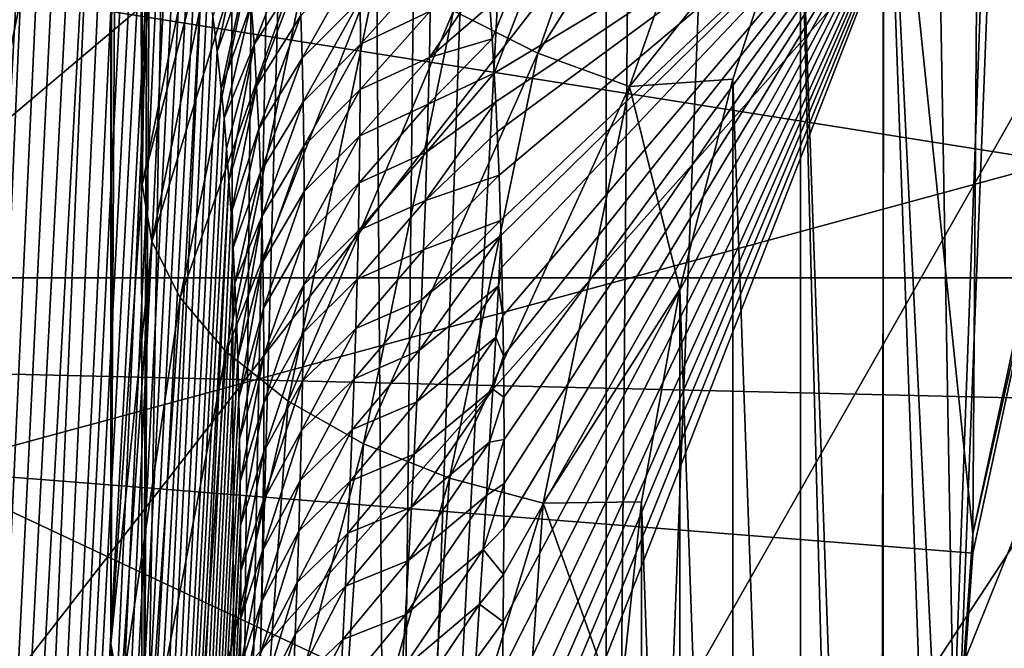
# Model space of a CAD drawing. Header units: metres. Extents: x -109 to 109, y -315 to 32.
# Tile 76 of 256: x -91.77 to -88.82, y -16.94 to -15.05. Entities that reach past the tile are written whole.
import ezdxf

# ---------------------------------------------------------------- set-up
doc = ezdxf.new("R2010")
doc.units = ezdxf.units.M
doc.layers.add('solid_K244242000C74_AAA', color=7, linetype='CONTINUOUS')

msp = doc.modelspace()

# ---------------------------------------------------------------- linework, layer by layer
at = {"layer": 'solid_K244242000C74_AAA'}
for points in [[(-91.405685, -15.544765, 25.128288), (-91.124214, 2.740883, 1.902633), (-91.405716, 1.384174, 0.950722)], [(-91.405685, -15.544765, 25.128288), (-91.123917, -14.186328, 26.079477), (-91.124214, 2.740883, 1.902633)], [(-91.405685, -15.544765, 25.128288), (-91.405716, 1.384174, 0.950722), (-91.5, 0)], [(-91.5, -16.920506, 24.164986), (-91.5, 0), (-91.478989, -1.083042, 0.162993)], [(-91.5, -16.920506, 24.164986), (-91.405685, -15.544765, 25.128288), (-91.5, 0)], [(-91.5, -16.920506, 24.164986), (-91.478989, -1.083042, 0.162993), (-91.416313, -2.157398, 0.322471)], [(-91.405685, -18.296244, 23.201683), (-91.5, -16.920506, 24.164986), (-91.416313, -2.157398, 0.322471)], [(-91.405685, -18.296244, 23.201683), (-91.416313, -2.157398, 0.322471), (-91.343063, -2.949898, 0.439818)], [(-91.405685, -18.296244, 23.201683), (-91.343063, -2.949898, 0.439818), (-91.312523, -3.22234, 0.480253)], [(-91.405685, -18.296244, 23.201683), (-91.312523, -3.22234, 0.480253), (-91.168518, -4.27393, 0.636306)], [(-91.123917, -19.654682, 22.250494), (-91.405685, -18.296244, 23.201683), (-91.168518, -4.27393, 0.636306)], [(-91.123917, -19.654682, 22.250494), (-91.168518, -4.27393, 0.636306), (-90.985733, -5.306848, 0.789926)], [(-91.123917, -19.654682, 22.250494), (-90.985733, -5.306848, 0.789926), (-90.858398, -5.915247, 0.881139)], [(-91.123917, -19.654682, 22.250494), (-90.858398, -5.915247, 0.881139), (-90.765503, -6.319207, 0.941583)], [(-90.658249, -20.978737, 21.323381), (-91.123917, -19.654682, 22.250494), (-90.765503, -6.319207, 0.941583)], [(-90.658249, -20.978737, 21.323381), (-90.765503, -6.319207, 0.941583), (-90.509773, -7.304878, 1.088105)], [(-90.658249, -20.978737, 21.323381), (-90.509773, -7.304878, 1.088105), (-90.22023, -8.262896, 1.230789)], [(-103.646942, -13.995161, -78.325066), (-102.193695, -16.512268, -78.325066), (-91.259277, -7.824902, -73.288864)], [(-102.193695, -16.512268, -78.325066), (-90.813995, -8.612478, -73.288864), (-91.259277, -7.824902, -73.288864)], [(-90.658249, -20.978737, 21.323381), (-90.22023, -8.262896, 1.230789), (-90.015274, -8.867943, 1.320608)], [(-102.193695, -16.512268, -78.325066), (-90.326736, -9.37479, -73.288864), (-90.813995, -8.612478, -73.288864)], [(-90.014534, -22.251757, 20.432003), (-90.658249, -20.978737, 21.323381), (-90.015274, -8.867943, 1.320608)], [(-90.014534, -22.251757, 20.432003), (-90.015274, -8.867943, 1.320608), (-89.899704, -9.187857, 1.368157)], [(-90.014534, -22.251757, 20.432003), (-89.899704, -9.187857, 1.368157), (-89.550194, -10.079181, 1.501019)], [(-102.193695, -16.512268, -78.325066), (-100.507759, -18.879845, -78.325066), (-90.326736, -9.37479, -73.288864)], [(-100.507759, -18.879845, -78.325066), (-89.79892, -10.109604, -73.288864), (-90.326736, -9.37479, -73.288864)], [(-89.200867, -23.457733, 19.58757), (-90.014534, -22.251757, 20.432003), (-89.550194, -10.079181, 1.501019)], [(-89.200867, -23.457733, 19.58757), (-89.550194, -10.079181, 1.501019), (-89.174408, -10.933633, 1.628169)], [(-100.507759, -18.879845, -78.325066), (-89.232094, -10.814764, -73.288864), (-89.79892, -10.109604, -73.288864)], [(-100.507759, -18.879845, -78.325066), (-98.604401, -21.076445, -78.325066), (-89.232094, -10.814764, -73.288864)], [(-98.604401, -21.076445, -78.325066), (-88.627922, -11.488202, -73.288864), (-89.232094, -10.814764, -73.288864)], [(-89.200867, -23.457733, 19.58757), (-89.174408, -10.933633, 1.628169), (-88.774536, -11.750694, 1.750049)], [(-98.604401, -21.076445, -78.325066), (-87.988182, -12.127944, -73.288864), (-88.627922, -11.488202, -73.288864)], [(-89.200867, -23.457733, 19.58757), (-88.774536, -11.750694, 1.750049), (-88.748955, -11.800182, 1.757434)], [(-89.200867, -23.457733, 19.58757), (-88.748955, -11.800182, 1.757434), (-88.353203, -12.528461, 1.865899)], [(-98.604401, -21.076445, -78.325066), (-96.500862, -23.082167, -78.325066), (-87.988182, -12.127944, -73.288864)], [(-96.500862, -23.082167, -78.325066), (-87.314743, -12.732114, -73.288864), (-87.988182, -12.127944, -73.288864)], [(-90.36393, -15.008362, 51.451176), (-90.35688, -15.107721, 51.753452), (-89.243599, -12.356709, 45.811928)], [(-90.35688, -15.107721, 51.753452), (-90.350433, -15.210447, 52.060261), (-89.243599, -12.356709, 45.811928)], [(-90.350433, -15.210447, 52.060261), (-89.022499, -14.413617, 52.63504), (-89.243599, -12.356709, 45.811928)], [(-88.22747, -24.581499, 18.800699), (-89.200867, -23.457733, 19.58757), (-88.353203, -12.528461, 1.865899)], [(-96.500862, -23.082167, -78.325066), (-94.216202, -24.878853, -78.325066), (-87.314743, -12.732114, -73.288864)], [(-94.216202, -24.878853, -78.325066), (-86.609581, -13.298938, -73.288864), (-87.314743, -12.732114, -73.288864)], [(-88.663055, -15.419471, 27.047182), (-88.561325, -12.813411, 28.871965), (-88.893982, -13.397139, 28.463234)], [(-93.706413, -16.123974, 35.036995), (-91.398743, -12.963213, 29.272635), (-91.721329, -13.655468, 28.787912)], [(-93.706413, -16.123974, 35.036995), (-92.973717, -14.809742, 35.95723), (-91.398743, -12.963213, 29.272635)], [(-94.216202, -24.878853, -78.325066), (-85.874763, -13.826756, -73.288864), (-86.609581, -13.298938, -73.288864)], [(-88.915497, -16.592375, 26.225906), (-88.893982, -13.397139, 28.463234), (-89.184319, -13.995253, 28.044432)], [(-88.915497, -16.592375, 26.225906), (-88.663055, -15.419471, 27.047182), (-88.893982, -13.397139, 28.463234)], [(-94.283287, -17.489307, 34.080978), (-91.721329, -13.655468, 28.787912), (-91.996025, -14.361449, 28.293579)], [(-94.283287, -17.489307, 34.080978), (-93.706413, -16.123974, 35.036995), (-91.721329, -13.655468, 28.787912)], [(-88.975906, -17.05945, 59.146393), (-87.621567, -13.692873, 53.139709), (-89.022499, -14.413617, 52.63504)], [(-88.975906, -17.05945, 59.146393), (-87.539841, -16.380281, 59.621952), (-87.621567, -13.692873, 53.139709)], [(-92.115875, -15.092673, 27.547344), (-91.652695, -13.726145, 28.504198), (-92.019791, -15.071777, 27.480629)], [(-91.728401, -13.755709, 28.590891), (-91.652695, -13.726145, 28.504198), (-92.115875, -15.092673, 27.547344)], [(-92.019791, -15.071777, 27.480629), (-91.559456, -13.713657, 28.431595), (-91.911057, -15.067558, 27.432877)], [(-91.652695, -13.726145, 28.504198), (-91.559456, -13.713657, 28.431595), (-92.019791, -15.071777, 27.480629)], [(-91.559456, -13.713657, 28.431595), (-91.453949, -13.718953, 28.37718), (-91.911057, -15.067558, 27.432877)], [(-91.911057, -15.067558, 27.432877), (-91.453949, -13.718953, 28.37718), (-91.768898, -14.981532, 27.475908)], [(-92.193893, -15.129065, 27.629257), (-91.996025, -14.361449, 28.293579), (-91.728401, -13.755709, 28.590891)], [(-92.193893, -15.129065, 27.629257), (-91.728401, -13.755709, 28.590891), (-92.115875, -15.092673, 27.547344)], [(-94.216202, -24.878853, -78.325066), (-91.771088, -26.450235, -78.325066), (-85.874763, -13.826756, -73.288864)], [(-91.771088, -26.450235, -78.325066), (-85.11245, -14.314016, -73.288864), (-85.874763, -13.826756, -73.288864)], [(-92.734749, -31.987024, 68.056053), (-91.724617, -13.929534, 41.470112), (-91.775185, -13.923113, 41.181446)], [(-92.734749, -31.987024, 68.056053), (-92.481003, -31.324652, 68.355843), (-91.724617, -13.929534, 41.470112)], [(-92.481003, -31.324652, 68.355843), (-91.675644, -13.94329, 41.772221), (-91.724617, -13.929534, 41.470112)], [(-90.219833, -15.150558, 27.096777), (-89.782951, -13.908359, 27.966572), (-90.47303, -15.023764, 27.016453)], [(-89.517006, -14.033423, 27.982937), (-89.782951, -13.908359, 27.966572), (-90.219833, -15.150558, 27.096777)], [(-92.481003, -31.324652, 68.355843), (-91.628342, -13.96501, 42.088528), (-91.675644, -13.94329, 41.772221)], [(-92.481003, -31.324652, 68.355843), (-91.582748, -13.994642, 42.418934), (-91.628342, -13.96501, 42.088528)], [(-92.481003, -31.324652, 68.355843), (-91.53891, -14.032505, 42.763851), (-91.582748, -13.994642, 42.418934)], [(-89.184319, -13.995253, 28.044432), (-89.431801, -14.606357, 27.616531), (-89.184326, -21.566479, 22.743002)], [(-89.184319, -13.995253, 28.044432), (-89.184326, -21.566479, 22.743002), (-88.893982, -22.164593, 22.324198)], [(-89, -17.78087, 25.393713), (-89.184319, -13.995253, 28.044432), (-88.893982, -22.164593, 22.324198)], [(-89, -17.78087, 25.393713), (-88.915497, -16.592375, 26.225906), (-89.184319, -13.995253, 28.044432)], [(-92.481003, -31.324652, 68.355843), (-92.255585, -30.633236, 68.637871), (-91.53891, -14.032505, 42.763851)], [(-92.255585, -30.633236, 68.637871), (-91.496902, -14.079169, 43.123989), (-91.53891, -14.032505, 42.763851)], [(-89.945137, -15.250751, 27.130556), (-89.517006, -14.033423, 27.982937), (-90.219833, -15.150558, 27.096777)], [(-89.945137, -15.250751, 27.130556), (-89.431801, -14.606357, 27.616531), (-89.517006, -14.033423, 27.982937)], [(-92.255585, -30.633236, 68.637871), (-91.456734, -14.134421, 43.499065), (-91.496902, -14.079169, 43.123989)], [(-92.255585, -30.633236, 68.637871), (-91.431023, -14.176423, 43.757919), (-91.456734, -14.134421, 43.499065)], [(-92.255585, -30.633236, 68.637871), (-91.406189, -14.222763, 44.024078), (-91.431023, -14.176423, 43.757919)], [(-91.095818, -14.35943, 26.315512), (-91.123917, -14.186328, 26.079477), (-91.405685, -15.544765, 25.128288)], [(-92.255585, -30.633236, 68.637871), (-91.382217, -14.273176, 44.297199), (-91.406189, -14.222763, 44.024078)], [(-92.255585, -30.633236, 68.637871), (-91.359131, -14.327918, 44.577595), (-91.382217, -14.273176, 44.297199)], [(-91.771088, -26.450235, -78.325066), (-84.324875, -14.759292, -73.288864), (-85.11245, -14.314016, -73.288864)], [(-92.255585, -30.633236, 68.637871), (-92.059273, -29.912788, 68.90123), (-91.359131, -14.327918, 44.577595)], [(-92.059273, -29.912788, 68.90123), (-91.336975, -14.38732, 44.865688), (-91.359131, -14.327918, 44.577595)], [(-91.768898, -14.981532, 27.475908), (-88.246117, -14.336112, 27.927835), (-88.663063, -15.476958, 27.129007)], [(-91.377045, -15.715259, 25.36615), (-91.095818, -14.35943, 26.315512), (-91.405685, -15.544765, 25.128288)], [(-91.012489, -14.536564, 26.535326), (-91.095818, -14.35943, 26.315512), (-91.377045, -15.715259, 25.36615)], [(-92.059273, -29.912788, 68.90123), (-91.31575, -14.45146, 45.161579), (-91.336975, -14.38732, 44.865688)], [(-90.345634, -15.297181, 52.314999), (-89.022499, -14.413617, 52.63504), (-90.350433, -15.210447, 52.060261)], [(-90.345634, -15.297181, 52.314999), (-90.341293, -15.386369, 52.573017), (-89.022499, -14.413617, 52.63504)], [(-90.345627, -17.809568, 58.598663), (-88.975906, -17.05945, 59.146393), (-89.022499, -14.413617, 52.63504)], [(-90.34182, -17.680265, 58.311707), (-90.345627, -17.809568, 58.598663), (-89.022499, -14.413617, 52.63504)], [(-90.338272, -17.553469, 58.027489), (-90.34182, -17.680265, 58.311707), (-89.022499, -14.413617, 52.63504)], [(-90.341293, -15.386369, 52.573017), (-90.335983, -15.517015, 52.944164), (-89.022499, -14.413617, 52.63504)], [(-90.334976, -17.429073, 57.745884), (-90.338272, -17.553469, 58.027489), (-89.022499, -14.413617, 52.63504)], [(-90.335983, -15.517015, 52.944164), (-90.331444, -15.652468, 53.321514), (-89.022499, -14.413617, 52.63504)], [(-90.331978, -17.307182, 57.467094), (-90.334976, -17.429073, 57.745884), (-89.022499, -14.413617, 52.63504)], [(-90.328674, -17.152462, 57.108723), (-90.331978, -17.307182, 57.467094), (-89.022499, -14.413617, 52.63504)], [(-90.331444, -15.652468, 53.321514), (-90.330139, -15.696736, 53.443329), (-89.022499, -14.413617, 52.63504)], [(-90.330139, -15.696736, 53.443329), (-90.327606, -15.792709, 53.704933), (-89.022499, -14.413617, 52.63504)], [(-90.326027, -17.002121, 56.755493), (-90.328674, -17.152462, 57.108723), (-89.022499, -14.413617, 52.63504)], [(-90.327606, -15.792709, 53.704933), (-90.32457, -15.938037, 54.094795), (-89.022499, -14.413617, 52.63504)], [(-90.32399, -16.855963, 56.407192), (-90.326027, -17.002121, 56.755493), (-89.022499, -14.413617, 52.63504)], [(-90.32457, -15.938037, 54.094795), (-90.322762, -16.058163, 54.411564), (-89.022499, -14.413617, 52.63504)], [(-90.32251, -16.713795, 56.063595), (-90.32399, -16.855963, 56.407192), (-89.022499, -14.413617, 52.63504)], [(-90.322762, -16.058163, 54.411564), (-90.321556, -16.181892, 54.732872), (-89.022499, -14.413617, 52.63504)], [(-90.321548, -16.575426, 55.724487), (-90.32251, -16.713795, 56.063595), (-89.022499, -14.413617, 52.63504)], [(-90.321556, -16.181892, 54.732872), (-90.320999, -16.309383, 55.05891), (-89.022499, -14.413617, 52.63504)], [(-90.321053, -16.440668, 55.389641), (-90.321548, -16.575426, 55.724487), (-89.022499, -14.413617, 52.63504)], [(-90.320999, -16.309383, 55.05891), (-90.321053, -16.440668, 55.389641), (-89.022499, -14.413617, 52.63504)], [(-92.059273, -29.912788, 68.90123), (-91.295448, -14.520084, 45.464935), (-91.31575, -14.45146, 45.161579)], [(-104.631042, -14.502484, -83.82), (-48.368961, -14.502484, -83.82), (-49.090897, -15.824654, -83.82)], [(-104.631042, -14.502484, -83.82), (-49.090897, -15.824654, -83.82), (-103.909103, -15.824654, -83.82)], [(-92.059273, -29.912788, 68.90123), (-91.2761, -14.593557, 45.776207), (-91.295448, -14.520084, 45.464935)], [(-91.292107, -15.884652, 25.591385), (-91.012489, -14.536564, 26.535326), (-91.377045, -15.715259, 25.36615)], [(-90.877144, -14.71074, 26.730215), (-91.012489, -14.536564, 26.535326), (-91.292107, -15.884652, 25.591385)], [(-92.059273, -29.912788, 68.90123), (-91.257744, -14.672276, 46.095867), (-91.2761, -14.593557, 45.776207)], [(-89.945137, -15.250751, 27.130556), (-89.635445, -15.228396, 27.180975), (-89.431801, -14.606357, 27.616531)], [(-89.431801, -14.606357, 27.616531), (-89.635445, -15.228396, 27.180975), (-89.431808, -20.955374, 23.1709)], [(-89.431801, -14.606357, 27.616531), (-89.431808, -20.955374, 23.1709), (-89.184326, -21.566479, 22.743002)], [(-92.059273, -29.912788, 68.90123), (-91.240379, -14.756166, 46.423832), (-91.257744, -14.672276, 46.095867)], [(-91.154152, -16.046255, 25.795078), (-90.877144, -14.71074, 26.730215), (-91.292107, -15.884652, 25.591385)], [(-90.694984, -14.875252, 26.892677), (-90.877144, -14.71074, 26.730215), (-91.154152, -16.046255, 25.795078)], [(-92.059273, -29.912788, 68.90123), (-91.224007, -14.845071, 46.759903), (-91.240379, -14.756166, 46.423832)], [(-91.771088, -26.450235, -78.325066), (-89.187675, -27.782076, -78.325066), (-84.324875, -14.759292, -73.288864)], [(-89.187675, -27.782076, -78.325066), (-83.514343, -15.161276, -73.288864), (-84.324875, -14.759292, -73.288864)], [(-91.101486, -14.770477, 47.623009), (-91.194374, -15.039802, 47.458508), (-91.181137, -15.145789, 47.821236)], [(-91.101486, -14.770477, 47.623009), (-91.181137, -15.145789, 47.821236), (-91.089577, -14.885332, 48.015213)], [(-91.079208, -15.003583, 48.406532), (-91.070274, -15.125083, 48.796974), (-90.941422, -14.79062, 48.698395)], [(-91.070274, -15.125083, 48.796974), (-90.935005, -14.912736, 49.087749), (-90.941422, -14.79062, 48.698395)], [(-92.059273, -29.912788, 68.90123), (-91.892899, -29.163418, 69.145096), (-91.224007, -14.845071, 46.759903)], [(-91.892899, -29.163418, 69.145096), (-91.208656, -14.939462, 47.104622), (-91.224007, -14.845071, 46.759903)], [(-90.968483, -16.193846, 25.969387), (-90.694984, -14.875252, 26.892677), (-91.154152, -16.046255, 25.795078)], [(-90.47303, -15.023764, 27.016453), (-90.694984, -14.875252, 26.892677), (-90.968483, -16.193846, 25.969387)], [(-90.754326, -14.860793, 49.793728), (-90.929825, -15.03784, 49.476124), (-90.925819, -15.165808, 49.863533)], [(-90.754326, -14.860793, 49.793728), (-90.925819, -15.165808, 49.863533), (-90.752487, -14.991209, 50.185913)], [(-91.089577, -14.885332, 48.015213), (-91.181137, -15.145789, 47.821236), (-91.168953, -15.257475, 48.192837)], [(-91.089577, -14.885332, 48.015213), (-91.168953, -15.257475, 48.192837), (-91.079208, -15.003583, 48.406532)], [(-90.752487, -14.991209, 50.185913), (-90.751701, -15.124392, 50.577038), (-90.541145, -14.889848, 50.629589)], [(-90.751701, -15.124392, 50.577038), (-90.54258, -15.02532, 51.022621), (-90.541145, -14.889848, 50.629589)], [(-91.070274, -15.125083, 48.796974), (-91.062683, -15.249689, 49.186546), (-90.935005, -14.912736, 49.087749)], [(-91.062683, -15.249689, 49.186546), (-90.929825, -15.03784, 49.476124), (-90.935005, -14.912736, 49.087749)], [(-90.54493, -15.163398, 51.414547), (-90.36393, -15.008362, 51.451176), (-90.371529, -14.91221, 51.153233)], [(-90.54258, -15.02532, 51.022621), (-90.54493, -15.163398, 51.414547), (-90.371529, -14.91221, 51.153233)], [(-91.892899, -29.163418, 69.145096), (-91.194374, -15.039802, 47.458508), (-91.208656, -14.939462, 47.104622)], [(-92.063522, -16.401075, 26.481934), (-91.768898, -14.981532, 27.475908), (-88.663063, -15.476958, 27.129007)], [(-91.911057, -15.067558, 27.432877), (-91.768898, -14.981532, 27.475908), (-92.063522, -16.401075, 26.481934)], [(-90.752487, -14.991209, 50.185913), (-90.925819, -15.165808, 49.863533), (-90.922905, -15.296544, 50.249992)], [(-90.752487, -14.991209, 50.185913), (-90.922905, -15.296544, 50.249992), (-90.751701, -15.124392, 50.577038)], [(-91.079208, -15.003583, 48.406532), (-91.168953, -15.257475, 48.192837), (-91.160538, -15.345319, 48.477726)], [(-91.079208, -15.003583, 48.406532), (-91.160538, -15.345319, 48.477726), (-91.070274, -15.125083, 48.796974)], [(-90.742256, -16.321739, 26.107599), (-90.47303, -15.023764, 27.016453), (-90.968483, -16.193846, 25.969387)], [(-90.219833, -15.150558, 27.096777), (-90.47303, -15.023764, 27.016453), (-90.742256, -16.321739, 26.107599)], [(-90.54493, -15.163398, 51.414547), (-90.35688, -15.107721, 51.753452), (-90.36393, -15.008362, 51.451176)], [(-91.892899, -29.163418, 69.145096), (-91.181137, -15.145789, 47.821236), (-91.194374, -15.039802, 47.458508)], [(-91.062683, -15.249689, 49.186546), (-91.056351, -15.37726, 49.575249), (-90.929825, -15.03784, 49.476124)], [(-91.056351, -15.37726, 49.575249), (-90.925819, -15.165808, 49.863533), (-90.929825, -15.03784, 49.476124)], [(-90.7519, -15.260243, 50.967129), (-90.54493, -15.163398, 51.414547), (-90.54258, -15.02532, 51.022621)], [(-90.751701, -15.124392, 50.577038), (-90.7519, -15.260243, 50.967129), (-90.54258, -15.02532, 51.022621)], [(-90.548119, -15.303992, 51.805393), (-90.350433, -15.210447, 52.060261), (-90.35688, -15.107721, 51.753452)], [(-90.54493, -15.163398, 51.414547), (-90.548119, -15.303992, 51.805393), (-90.35688, -15.107721, 51.753452)], [(-91.070274, -15.125083, 48.796974), (-91.160538, -15.345319, 48.477726), (-91.152771, -15.436923, 48.7682)], [(-91.070274, -15.125083, 48.796974), (-91.152771, -15.436923, 48.7682), (-91.145638, -15.532283, 49.064262)], [(-91.070274, -15.125083, 48.796974), (-91.145638, -15.532283, 49.064262), (-91.062683, -15.249689, 49.186546)], [(-90.751701, -15.124392, 50.577038), (-90.922905, -15.296544, 50.249992), (-90.921036, -15.429955, 50.635513)], [(-90.751701, -15.124392, 50.577038), (-90.921036, -15.429955, 50.635513), (-90.7519, -15.260243, 50.967129)], [(-91.892899, -29.163418, 69.145096), (-91.168953, -15.257475, 48.192837), (-91.181137, -15.145789, 47.821236)], [(-91.056351, -15.37726, 49.575249), (-91.051201, -15.507686, 49.963089), (-90.925819, -15.165808, 49.863533)], [(-91.051201, -15.507686, 49.963089), (-90.922905, -15.296544, 50.249992), (-90.925819, -15.165808, 49.863533)], [(-90.753014, -15.39867, 51.356201), (-90.548119, -15.303992, 51.805393), (-90.54493, -15.163398, 51.414547)], [(-90.7519, -15.260243, 50.967129), (-90.753014, -15.39867, 51.356201), (-90.54493, -15.163398, 51.414547)], [(-90.484177, -16.425013, 26.204391), (-90.219833, -15.150558, 27.096777), (-90.742256, -16.321739, 26.107599)], [(-89.945137, -15.250751, 27.130556), (-90.219833, -15.150558, 27.096777), (-90.484177, -16.425013, 26.204391)], [(-89.187675, -27.782076, -78.325066), (-82.683243, -15.518789, -73.288864), (-83.514343, -15.161276, -73.288864)], [(-90.552109, -15.447034, 52.195183), (-90.345634, -15.297181, 52.314999), (-90.350433, -15.210447, 52.060261)], [(-90.548119, -15.303992, 51.805393), (-90.552109, -15.447034, 52.195183), (-90.350433, -15.210447, 52.060261)], [(-89.945137, -15.250751, 27.130556), (-89.794479, -15.858656, 26.739662), (-89.635445, -15.228396, 27.180975)], [(-89.635445, -15.228396, 27.180975), (-89.794479, -15.858656, 26.739662), (-89.635445, -20.333334, 23.606459)], [(-89.635445, -15.228396, 27.180975), (-89.635445, -20.333334, 23.606459), (-89.431808, -20.955374, 23.1709)], [(-91.892899, -29.163418, 69.145096), (-91.160538, -15.345319, 48.477726), (-91.168953, -15.257475, 48.192837)], [(-91.062683, -15.249689, 49.186546), (-91.145638, -15.532283, 49.064262), (-91.139114, -15.631063, 49.365555)], [(-91.062683, -15.249689, 49.186546), (-91.139114, -15.631063, 49.365555), (-91.056351, -15.37726, 49.575249)], [(-90.7519, -15.260243, 50.967129), (-90.921036, -15.429955, 50.635513), (-90.920135, -15.565947, 51.020115)], [(-90.7519, -15.260243, 50.967129), (-90.920135, -15.565947, 51.020115), (-90.753014, -15.39867, 51.356201)], [(-90.204185, -16.499689, 26.256039), (-89.945137, -15.250751, 27.130556), (-90.484177, -16.425013, 26.204391)], [(-90.204185, -16.499689, 26.256039), (-89.794479, -15.858656, 26.739662), (-89.945137, -15.250751, 27.130556)], [(-91.051201, -15.507686, 49.963089), (-91.047165, -15.640871, 50.350075), (-90.922905, -15.296544, 50.249992)], [(-91.047165, -15.640871, 50.350075), (-90.921036, -15.429955, 50.635513), (-90.922905, -15.296544, 50.249992)], [(-90.754997, -15.539581, 51.744282), (-90.552109, -15.447034, 52.195183), (-90.548119, -15.303992, 51.805393)], [(-90.753014, -15.39867, 51.356201), (-90.754997, -15.539581, 51.744282), (-90.548119, -15.303992, 51.805393)], [(-90.556854, -15.592457, 52.583931), (-90.341293, -15.386369, 52.573017), (-90.345634, -15.297181, 52.314999)], [(-90.552109, -15.447034, 52.195183), (-90.556854, -15.592457, 52.583931), (-90.345634, -15.297181, 52.314999)], [(-91.892899, -29.163418, 69.145096), (-91.152771, -15.436923, 48.7682), (-91.160538, -15.345319, 48.477726)], [(-91.056351, -15.37726, 49.575249), (-91.139114, -15.631063, 49.365555), (-91.133224, -15.733521, 49.672329)], [(-91.056351, -15.37726, 49.575249), (-91.133224, -15.733521, 49.672329), (-91.051201, -15.507686, 49.963089)], [(-90.753014, -15.39867, 51.356201), (-90.920135, -15.565947, 51.020115), (-90.920151, -15.704426, 51.403801)], [(-90.753014, -15.39867, 51.356201), (-90.920151, -15.704426, 51.403801), (-90.754997, -15.539581, 51.744282)], [(-90.556854, -15.592457, 52.583931), (-90.335983, -15.517015, 52.944164), (-90.341293, -15.386369, 52.573017)], [(-91.892899, -29.163418, 69.145096), (-91.145638, -15.532283, 49.064262), (-91.152771, -15.436923, 48.7682)], [(-91.047165, -15.640871, 50.350075), (-91.044182, -15.776721, 50.736214), (-90.921036, -15.429955, 50.635513)], [(-91.044182, -15.776721, 50.736214), (-90.920135, -15.565947, 51.020115), (-90.921036, -15.429955, 50.635513)], [(-88.663063, -15.476958, 27.129007), (-88.663055, -15.419471, 27.047182), (-88.915497, -16.592375, 26.225906)], [(-90.757797, -15.68291, 52.131378), (-90.556854, -15.592457, 52.583931), (-90.552109, -15.447034, 52.195183)], [(-90.754997, -15.539581, 51.744282), (-90.757797, -15.68291, 52.131378), (-90.552109, -15.447034, 52.195183)], [(-92.063522, -16.401075, 26.481934), (-88.663063, -15.476958, 27.129007), (-88.915489, -16.649658, 26.307873)], [(-88.915489, -16.649658, 26.307873), (-88.663063, -15.476958, 27.129007), (-88.915497, -16.592375, 26.225906)], [(-91.051201, -15.507686, 49.963089), (-91.133224, -15.733521, 49.672329), (-91.127998, -15.83994, 49.984875)], [(-91.051201, -15.507686, 49.963089), (-91.127998, -15.83994, 49.984875), (-91.047165, -15.640871, 50.350075)], [(-90.562302, -15.740196, 52.971661), (-90.331444, -15.652468, 53.321514), (-90.335983, -15.517015, 52.944164)], [(-90.556854, -15.592457, 52.583931), (-90.562302, -15.740196, 52.971661), (-90.335983, -15.517015, 52.944164)], [(-89.187675, -27.782076, -78.325066), (-86.489372, -28.862318, -78.325066), (-82.683243, -15.518789, -73.288864)], [(-91.892899, -29.163418, 69.145096), (-91.757271, -28.384418, 69.368095), (-91.145638, -15.532283, 49.064262)], [(-91.757271, -28.384418, 69.368095), (-91.139114, -15.631063, 49.365555), (-91.145638, -15.532283, 49.064262)], [(-91.377045, -15.715259, 25.36615), (-91.405685, -15.544765, 25.128288), (-91.5, -16.920506, 24.164986)], [(-90.754997, -15.539581, 51.744282), (-90.920151, -15.704426, 51.403801), (-90.921013, -15.845316, 51.786591)], [(-90.754997, -15.539581, 51.744282), (-90.921013, -15.845316, 51.786591), (-90.757797, -15.68291, 52.131378)], [(-91.044182, -15.776721, 50.736214), (-91.042183, -15.91514, 51.12151), (-90.920135, -15.565947, 51.020115)], [(-91.042183, -15.91514, 51.12151), (-90.920151, -15.704426, 51.403801), (-90.920135, -15.565947, 51.020115)], [(-90.76136, -15.828591, 52.517509), (-90.562302, -15.740196, 52.971661), (-90.556854, -15.592457, 52.583931)], [(-90.757797, -15.68291, 52.131378), (-90.76136, -15.828591, 52.517509), (-90.556854, -15.592457, 52.583931)], [(-91.757271, -28.384418, 69.368095), (-91.133224, -15.733521, 49.672329), (-91.139114, -15.631063, 49.365555)], [(-91.047165, -15.640871, 50.350075), (-91.127998, -15.83994, 49.984875), (-91.123444, -15.950604, 50.303474)], [(-91.047165, -15.640871, 50.350075), (-91.123444, -15.950604, 50.303474), (-91.119576, -16.065567, 50.628185)], [(-91.047165, -15.640871, 50.350075), (-91.119576, -16.065567, 50.628185), (-91.044182, -15.776721, 50.736214)], [(-90.568405, -15.890187, 53.358391), (-90.330139, -15.696736, 53.443329), (-90.331444, -15.652468, 53.321514)], [(-90.562302, -15.740196, 52.971661), (-90.568405, -15.890187, 53.358391), (-90.331444, -15.652468, 53.321514)], [(-90.757797, -15.68291, 52.131378), (-90.921013, -15.845316, 51.786591), (-90.922691, -15.988551, 52.168495)], [(-90.757797, -15.68291, 52.131378), (-90.922691, -15.988551, 52.168495), (-90.76136, -15.828591, 52.517509)], [(-90.575127, -16.042364, 53.744137), (-90.337799, -15.848719, 53.831615), (-90.330139, -15.696736, 53.443329)], [(-90.568405, -15.890187, 53.358391), (-90.575127, -16.042364, 53.744137), (-90.330139, -15.696736, 53.443329)], [(-90.337799, -15.848719, 53.831615), (-90.327606, -15.792709, 53.704933), (-90.330139, -15.696736, 53.443329)], [(-91.757271, -28.384418, 69.368095), (-91.127998, -15.83994, 49.984875), (-91.133224, -15.733521, 49.672329)], [(-91.471176, -17.088354, 24.404697), (-91.377045, -15.715259, 25.36615), (-91.5, -16.920506, 24.164986)], [(-91.292107, -15.884652, 25.591385), (-91.377045, -15.715259, 25.36615), (-91.471176, -17.088354, 24.404697)], [(-91.042183, -15.91514, 51.12151), (-91.041107, -16.056036, 51.505966), (-90.920151, -15.704426, 51.403801)], [(-91.041107, -16.056036, 51.505966), (-90.921013, -15.845316, 51.786591), (-90.920151, -15.704426, 51.403801)], [(-90.76564, -15.976561, 52.902691), (-90.568405, -15.890187, 53.358391), (-90.562302, -15.740196, 52.971661)], [(-90.76136, -15.828591, 52.517509), (-90.76564, -15.976561, 52.902691), (-90.562302, -15.740196, 52.971661)], [(-91.044182, -15.776721, 50.736214), (-91.119576, -16.065567, 50.628185), (-91.116341, -16.184387, 50.958572)], [(-91.044182, -15.776721, 50.736214), (-91.116341, -16.184387, 50.958572), (-91.042183, -15.91514, 51.12151)], [(-90.337799, -15.848719, 53.831615), (-90.32457, -15.938037, 54.094795), (-90.327606, -15.792709, 53.704933)], [(-103.909103, -15.824654, -83.82), (-49.090897, -15.824654, -83.82), (-49.874958, -17.110952, -83.82)], [(-103.909103, -15.824654, -83.82), (-49.874958, -17.110952, -83.82), (-103.125038, -17.110952, -83.82)], [(-91.757271, -28.384418, 69.368095), (-91.123444, -15.950604, 50.303474), (-91.127998, -15.83994, 49.984875)], [(-91.041107, -16.056036, 51.505966), (-91.040909, -16.199341, 51.889591), (-90.921013, -15.845316, 51.786591)], [(-91.040909, -16.199341, 51.889591), (-90.922691, -15.988551, 52.168495), (-90.921013, -15.845316, 51.786591)], [(-90.76136, -15.828591, 52.517509), (-90.922691, -15.988551, 52.168495), (-90.925133, -16.134069, 52.549519)], [(-90.76136, -15.828591, 52.517509), (-90.925133, -16.134069, 52.549519), (-90.76564, -15.976561, 52.902691)], [(-90.58242, -16.19668, 54.12891), (-90.346069, -16.002592, 54.21806), (-90.337799, -15.848719, 53.831615)], [(-90.575127, -16.042364, 53.744137), (-90.58242, -16.19668, 54.12891), (-90.337799, -15.848719, 53.831615)], [(-90.337799, -15.848719, 53.831615), (-90.346069, -16.002592, 54.21806), (-90.32457, -15.938037, 54.094795)], [(-90.204185, -16.499689, 26.256039), (-89.908562, -16.496035, 26.293364), (-89.794479, -15.858656, 26.739662)], [(-89.794479, -15.858656, 26.739662), (-89.908562, -16.496035, 26.293364), (-89.794479, -19.703075, 24.047771)], [(-89.794479, -15.858656, 26.739662), (-89.794479, -19.703075, 24.047771), (-89.635445, -20.333334, 23.606459)], [(-91.385704, -17.249908, 24.635422), (-91.292107, -15.884652, 25.591385), (-91.471176, -17.088354, 24.404697)], [(-91.154152, -16.046255, 25.795078), (-91.292107, -15.884652, 25.591385), (-91.385704, -17.249908, 24.635422)], [(-90.770599, -16.126753, 53.286934), (-90.575127, -16.042364, 53.744137), (-90.568405, -15.890187, 53.358391)], [(-90.76564, -15.976561, 52.902691), (-90.770599, -16.126753, 53.286934), (-90.568405, -15.890187, 53.358391)], [(-91.042183, -15.91514, 51.12151), (-91.116341, -16.184387, 50.958572), (-91.113777, -16.307348, 51.294899)], [(-91.042183, -15.91514, 51.12151), (-91.113777, -16.307348, 51.294899), (-91.041107, -16.056036, 51.505966)], [(-90.346069, -16.002592, 54.21806), (-90.322762, -16.058163, 54.411564), (-90.32457, -15.938037, 54.094795)], [(-91.757271, -28.384418, 69.368095), (-91.119576, -16.065567, 50.628185), (-91.123444, -15.950604, 50.303474)], [(-91.041542, -16.34499, 52.272392), (-90.925133, -16.134069, 52.549519), (-90.922691, -15.988551, 52.168495)], [(-91.040909, -16.199341, 51.889591), (-91.041542, -16.34499, 52.272392), (-90.922691, -15.988551, 52.168495)], [(-90.76564, -15.976561, 52.902691), (-90.925133, -16.134069, 52.549519), (-90.928299, -16.281807, 52.929676)], [(-90.76564, -15.976561, 52.902691), (-90.928299, -16.281807, 52.929676), (-90.770599, -16.126753, 53.286934)], [(-90.590256, -16.353086, 54.512733), (-90.354866, -16.158577, 54.6035), (-90.346069, -16.002592, 54.21806)], [(-90.58242, -16.19668, 54.12891), (-90.590256, -16.353086, 54.512733), (-90.346069, -16.002592, 54.21806)], [(-90.346069, -16.002592, 54.21806), (-90.354866, -16.158577, 54.6035), (-90.322762, -16.058163, 54.411564)], [(-91.24688, -17.398779, 24.848032), (-91.154152, -16.046255, 25.795078), (-91.385704, -17.249908, 24.635422)], [(-90.968483, -16.193846, 25.969387), (-91.154152, -16.046255, 25.795078), (-91.24688, -17.398779, 24.848032)], [(-91.041107, -16.056036, 51.505966), (-91.113777, -16.307348, 51.294899), (-91.1119, -16.43479, 51.637482)], [(-91.041107, -16.056036, 51.505966), (-91.1119, -16.43479, 51.637482), (-91.040909, -16.199341, 51.889591)], [(-90.776192, -16.279108, 53.670254), (-90.58242, -16.19668, 54.12891), (-90.575127, -16.042364, 53.744137)], [(-90.770599, -16.126753, 53.286934), (-90.776192, -16.279108, 53.670254), (-90.575127, -16.042364, 53.744137)], [(-90.354866, -16.158577, 54.6035), (-90.321556, -16.181892, 54.732872), (-90.322762, -16.058163, 54.411564)], [(-91.757271, -28.384418, 69.368095), (-91.116341, -16.184387, 50.958572), (-91.119576, -16.065567, 50.628185)], [(-91.042961, -16.492916, 52.654373), (-90.928299, -16.281807, 52.929676), (-90.925133, -16.134069, 52.549519)], [(-91.041542, -16.34499, 52.272392), (-91.042961, -16.492916, 52.654373), (-90.925133, -16.134069, 52.549519)], [(-90.770599, -16.126753, 53.286934), (-90.928299, -16.281807, 52.929676), (-90.932137, -16.431702, 53.308971)], [(-90.770599, -16.126753, 53.286934), (-90.932137, -16.431702, 53.308971), (-90.776192, -16.279108, 53.670254)], [(-90.598602, -16.511541, 54.895611), (-90.364159, -16.316628, 54.987953), (-90.354866, -16.158577, 54.6035)], [(-90.590256, -16.353086, 54.512733), (-90.598602, -16.511541, 54.895611), (-90.354866, -16.158577, 54.6035)], [(-90.354866, -16.158577, 54.6035), (-90.364159, -16.316628, 54.987953), (-90.321556, -16.181892, 54.732872)], [(-91.757271, -28.384418, 69.368095), (-91.113777, -16.307348, 51.294899), (-91.116341, -16.184387, 50.958572)], [(-91.060036, -17.529232, 25.034338), (-90.968483, -16.193846, 25.969387), (-91.24688, -17.398779, 24.848032)], [(-91.040909, -16.199341, 51.889591), (-91.1119, -16.43479, 51.637482), (-91.110741, -16.567055, 51.986637)], [(-91.040909, -16.199341, 51.889591), (-91.110741, -16.567055, 51.986637), (-91.041542, -16.34499, 52.272392)], [(-90.742256, -16.321739, 26.107599), (-90.968483, -16.193846, 25.969387), (-91.060036, -17.529232, 25.034338)], [(-90.782372, -16.433573, 54.052666), (-90.590256, -16.353086, 54.512733), (-90.58242, -16.19668, 54.12891)], [(-90.776192, -16.279108, 53.670254), (-90.782372, -16.433573, 54.052666), (-90.58242, -16.19668, 54.12891)], [(-90.364159, -16.316628, 54.987953), (-90.320999, -16.309383, 55.05891), (-90.321556, -16.181892, 54.732872)], [(-91.045113, -16.643061, 53.035538), (-90.932137, -16.431702, 53.308971), (-90.928299, -16.281807, 52.929676)], [(-91.042961, -16.492916, 52.654373), (-91.045113, -16.643061, 53.035538), (-90.928299, -16.281807, 52.929676)], [(-90.776192, -16.279108, 53.670254), (-90.932137, -16.431702, 53.308971), (-90.936607, -16.583696, 53.68742)], [(-90.776192, -16.279108, 53.670254), (-90.936607, -16.583696, 53.68742), (-90.782372, -16.433573, 54.052666)], [(-91.757271, -28.384418, 69.368095), (-91.1119, -16.43479, 51.637482), (-91.113777, -16.307348, 51.294899)], [(-90.832375, -17.636248, 25.187172), (-90.742256, -16.321739, 26.107599), (-91.060036, -17.529232, 25.034338)], [(-90.484177, -16.425013, 26.204391), (-90.742256, -16.321739, 26.107599), (-90.832375, -17.636248, 25.187172)], [(-90.607422, -16.671999, 55.277557), (-90.373901, -16.476702, 55.371426), (-90.364159, -16.316628, 54.987953)], [(-90.598602, -16.511541, 54.895611), (-90.607422, -16.671999, 55.277557), (-90.364159, -16.316628, 54.987953)], [(-90.373901, -16.476702, 55.371426), (-90.321053, -16.440668, 55.389641), (-90.320999, -16.309383, 55.05891)], [(-90.364159, -16.316628, 54.987953), (-90.373901, -16.476702, 55.371426), (-90.320999, -16.309383, 55.05891)], [(-91.041542, -16.34499, 52.272392), (-91.110741, -16.567055, 51.986637), (-91.110298, -16.704269, 52.342491)], [(-91.041542, -16.34499, 52.272392), (-91.110298, -16.704269, 52.342491), (-91.042961, -16.492916, 52.654373)], [(-90.789116, -16.590105, 54.434174), (-90.598602, -16.511541, 54.895611), (-90.590256, -16.353086, 54.512733)], [(-90.782372, -16.433573, 54.052666), (-90.789116, -16.590105, 54.434174), (-90.590256, -16.353086, 54.512733)], [(-88.71682, -20.033556, 65.50248), (-87.539841, -16.380281, 59.621952), (-88.975906, -17.05945, 59.146393)], [(-92.162109, -17.838226, 25.475628), (-92.063522, -16.401075, 26.481934), (-89, -17.838226, 25.475628)], [(-92.063522, -16.401075, 26.481934), (-88.915489, -16.649658, 26.307873), (-89, -17.838226, 25.475628)], [(-91.757271, -28.384418, 69.368095), (-91.110741, -16.567055, 51.986637), (-91.1119, -16.43479, 51.637482)], [(-91.047958, -16.795355, 53.415894), (-90.936607, -16.583696, 53.68742), (-90.932137, -16.431702, 53.308971)], [(-91.045113, -16.643061, 53.035538), (-91.047958, -16.795355, 53.415894), (-90.932137, -16.431702, 53.308971)], [(-90.782372, -16.433573, 54.052666), (-90.936607, -16.583696, 53.68742), (-90.941681, -16.737747, 54.065029)], [(-90.782372, -16.433573, 54.052666), (-90.941681, -16.737747, 54.065029), (-90.789116, -16.590105, 54.434174)], [(-90.572662, -17.7157, 25.300644), (-90.484177, -16.425013, 26.204391), (-90.832375, -17.636248, 25.187172)], [(-90.204185, -16.499689, 26.256039), (-90.484177, -16.425013, 26.204391), (-90.572662, -17.7157, 25.300644)], [(-90.384071, -16.638752, 55.753941), (-90.321548, -16.575426, 55.724487), (-90.321053, -16.440668, 55.389641)], [(-90.373901, -16.476702, 55.371426), (-90.384071, -16.638752, 55.753941), (-90.321053, -16.440668, 55.389641)], [(-91.042961, -16.492916, 52.654373), (-91.110298, -16.704269, 52.342491), (-91.110527, -16.845873, 52.704533)], [(-91.042961, -16.492916, 52.654373), (-91.110527, -16.845873, 52.704533), (-91.045113, -16.643061, 53.035538)], [(-90.616692, -16.834415, 55.658585), (-90.384071, -16.638752, 55.753941), (-90.373901, -16.476702, 55.371426)], [(-90.607422, -16.671999, 55.277557), (-90.616692, -16.834415, 55.658585), (-90.373901, -16.476702, 55.371426)], [(-90.290901, -17.764536, 25.370386), (-90.204185, -16.499689, 26.256039), (-90.572662, -17.7157, 25.300644)], [(-90.290901, -17.764536, 25.370386), (-89.977081, -17.137199, 25.844416), (-90.204185, -16.499689, 26.256039)], [(-90.204185, -16.499689, 26.256039), (-89.977081, -17.137199, 25.844416), (-89.908562, -16.496035, 26.293364)], [(-89.908562, -16.496035, 26.293364), (-89.977081, -17.137199, 25.844416), (-89.908562, -19.065697, 24.494068)], [(-89.908562, -16.496035, 26.293364), (-89.908562, -19.065697, 24.494068), (-89.794479, -19.703075, 24.047771)], [(-90.796387, -16.748659, 54.814789), (-90.607422, -16.671999, 55.277557), (-90.598602, -16.511541, 54.895611)], [(-90.789116, -16.590105, 54.434174), (-90.796387, -16.748659, 54.814789), (-90.598602, -16.511541, 54.895611)], [(-91.757271, -28.384418, 69.368095), (-91.653458, -27.576309, 69.569267), (-91.110741, -16.567055, 51.986637)], [(-91.653458, -27.576309, 69.569267), (-91.110298, -16.704269, 52.342491), (-91.110741, -16.567055, 51.986637)], [(-91.051453, -16.949751, 53.795441), (-90.941681, -16.737747, 54.065029), (-90.936607, -16.583696, 53.68742)], [(-91.047958, -16.795355, 53.415894), (-91.051453, -16.949751, 53.795441), (-90.936607, -16.583696, 53.68742)], [(-90.384071, -16.638752, 55.753941), (-90.32251, -16.713795, 56.063595), (-90.321548, -16.575426, 55.724487)], [(-90.789116, -16.590105, 54.434174), (-90.941681, -16.737747, 54.065029), (-90.947327, -16.893806, 54.441799)], [(-90.789116, -16.590105, 54.434174), (-90.947327, -16.893806, 54.441799), (-90.796387, -16.748659, 54.814789)], [(-88.915489, -16.649658, 26.307873), (-88.915497, -16.592375, 26.225906), (-89, -17.78087, 25.393713)], [(-91.045113, -16.643061, 53.035538), (-91.110527, -16.845873, 52.704533), (-91.111435, -16.992165, 53.073009)], [(-91.045113, -16.643061, 53.035538), (-91.111435, -16.992165, 53.073009), (-91.047958, -16.795355, 53.415894)], [(-90.626366, -16.998747, 56.038704), (-90.39463, -16.802736, 56.135509), (-90.384071, -16.638752, 55.753941)], [(-90.616692, -16.834415, 55.658585), (-90.626366, -16.998747, 56.038704), (-90.384071, -16.638752, 55.753941)], [(-90.384071, -16.638752, 55.753941), (-90.39463, -16.802736, 56.135509), (-90.32251, -16.713795, 56.063595)], [(-90.804153, -16.909193, 55.194523), (-90.616692, -16.834415, 55.658585), (-90.607422, -16.671999, 55.277557)], [(-90.796387, -16.748659, 54.814789), (-90.804153, -16.909193, 55.194523), (-90.607422, -16.671999, 55.277557)], [(-88.915489, -16.649658, 26.307873), (-89, -17.78087, 25.393713), (-89, -17.838226, 25.475628)], [(-91.653458, -27.576309, 69.569267), (-91.110527, -16.845873, 52.704533), (-91.110298, -16.704269, 52.342491)], [(-90.39463, -16.802736, 56.135509), (-90.32399, -16.855963, 56.407192), (-90.32251, -16.713795, 56.063595)], [(-91.055573, -17.106205, 54.174191), (-90.947327, -16.893806, 54.441799), (-90.941681, -16.737747, 54.065029)], [(-91.051453, -16.949751, 53.795441), (-91.055573, -17.106205, 54.174191), (-90.941681, -16.737747, 54.065029)], [(-90.796387, -16.748659, 54.814789), (-90.947327, -16.893806, 54.441799), (-90.953499, -17.051836, 54.817741)], [(-90.796387, -16.748659, 54.814789), (-90.953499, -17.051836, 54.817741), (-90.804153, -16.909193, 55.194523)], [(-91.047958, -16.795355, 53.415894), (-91.111435, -16.992165, 53.073009), (-91.113068, -17.143559, 53.448288)], [(-91.047958, -16.795355, 53.415894), (-91.113068, -17.143559, 53.448288), (-91.051453, -16.949751, 53.795441)], [(-90.636421, -17.164963, 56.417923), (-90.405563, -16.968622, 56.51614), (-90.39463, -16.802736, 56.135509)], [(-90.626366, -16.998747, 56.038704), (-90.636421, -17.164963, 56.417923), (-90.39463, -16.802736, 56.135509)], [(-90.39463, -16.802736, 56.135509), (-90.405563, -16.968622, 56.51614), (-90.32399, -16.855963, 56.407192)], [(-91.653458, -27.576309, 69.569267), (-91.111435, -16.992165, 53.073009), (-91.110527, -16.845873, 52.704533)], [(-90.812386, -17.071663, 55.573383), (-90.626366, -16.998747, 56.038704), (-90.616692, -16.834415, 55.658585)], [(-90.804153, -16.909193, 55.194523), (-90.812386, -17.071663, 55.573383), (-90.616692, -16.834415, 55.658585)], [(-90.405563, -16.968622, 56.51614), (-90.326027, -17.002121, 56.755493), (-90.32399, -16.855963, 56.407192)], [(-91.06028, -17.264669, 54.552139), (-90.953499, -17.051836, 54.817741), (-90.947327, -16.893806, 54.441799)], [(-91.055573, -17.106205, 54.174191), (-91.06028, -17.264669, 54.552139), (-90.947327, -16.893806, 54.441799)], [(-90.804153, -16.909193, 55.194523), (-90.953499, -17.051836, 54.817741), (-90.960182, -17.21179, 55.19286)], [(-90.804153, -16.909193, 55.194523), (-90.960182, -17.21179, 55.19286), (-90.812386, -17.071663, 55.573383)], [(-91.471176, -17.088354, 24.404697), (-91.5, -16.920506, 24.164986), (-91.405685, -18.296244, 23.201683)]]:
    msp.add_3dface(points, dxfattribs=at)

doc.saveas('drawing.dxf')
